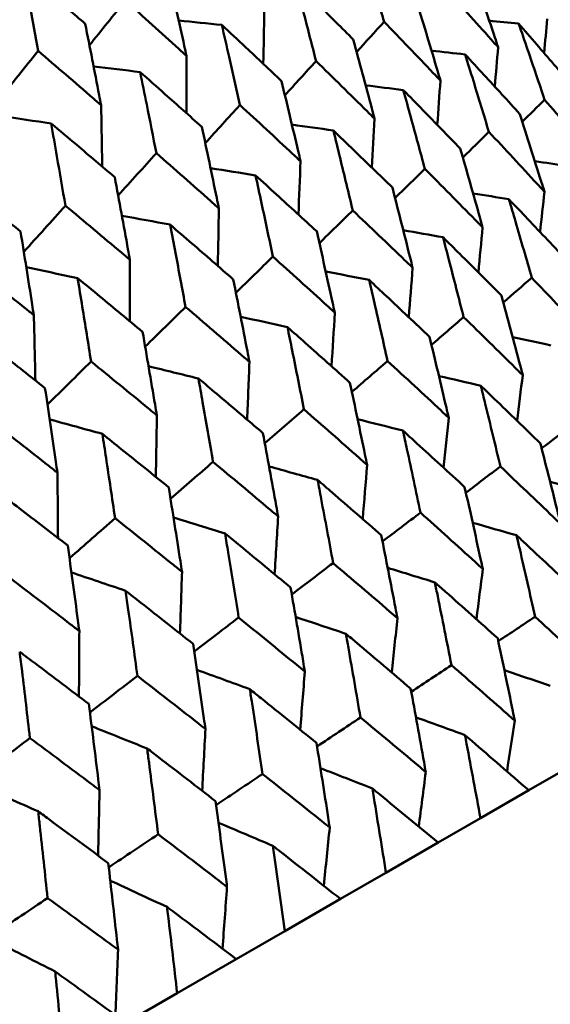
# Model space of a CAD drawing. Header units: millimetres. Extents: x 626 to 2725, y 57 to 2097.
# Tile 83 of 133: x 986 to 990, y 139 to 146. Entities that reach past the tile are written whole.
import ezdxf

# ---------------------------------------------------------------- set-up
doc = ezdxf.new("R2010")
doc.units = ezdxf.units.MM
doc.header["$LTSCALE"] = 10
doc.layers.add('Widoczne (ISO)', color=7, linetype='Continuous', lineweight=50)

msp = doc.modelspace()

# ---------------------------------------------------------------- linework, layer by layer
at = {"layer": 'Widoczne (ISO)'}
for p, q in [((989.9632, 140.4743), (989.6706, 140.3053)), ((989.3088, 140.0965), (989.6706, 140.3053)), ((989.3088, 140.0965), (988.9914, 139.9132)), ((988.601, 139.6878), (988.9914, 139.9132)), ((988.601, 139.6878), (988.2601, 139.491)), ((987.8427, 139.25), (988.2601, 139.491)), ((987.8427, 139.25), (987.4797, 139.0405)), ((987.037, 138.7848), (987.4797, 139.0405)), ((987.037, 138.7848), (986.6533, 138.5633))]:
    msp.add_line(p, q, dxfattribs=at)
msp.add_circle((990.3219, 107.1577), 50, dxfattribs=at)
for points, knots in [([(988.4193, 146.6462), (988.442, 146.5688), (988.4647, 146.4913), (988.5208, 146.2976), (988.5542, 146.1813), (988.5874, 146.065)], [0.03448054, 0.03448054, 0.03448054, 0.03448054, 0.06157222, 0.06157222, 0.10209717, 0.10209717, 0.10209717, 0.10209717]), ([(986.348, 146.0497), (986.2645, 146.1226), (986.1808, 146.1953), (986.0257, 146.3296), (985.9544, 146.3911), (985.8829, 146.4525)], [0.02528165, 0.02528165, 0.02528165, 0.02528165, 0.06150593, 0.06150593, 0.09223152, 0.09223152, 0.09223152, 0.09223152]), ([(985.8829, 146.4525), (985.9004, 146.3599), (985.9178, 146.2673), (985.9553, 146.0652), (985.9755, 145.9558), (985.9954, 145.8462)], [0.03078053, 0.03078053, 0.03078053, 0.03078053, 0.06149921, 0.06149921, 0.09773041, 0.09773041, 0.09773041, 0.09773041]), ([(987.1069, 145.8096), (987.1014, 145.8344), (987.096, 145.8592), (987.0518, 146.0597), (987.0126, 146.2353), (986.9729, 146.4105)], [0.0806421, 0.0806421, 0.0806421, 0.0806421, 0.08897282, 0.08897282, 0.14811965, 0.14811965, 0.14811965, 0.14811965]), ([(989.4413, 145.8741), (989.4333, 145.8985), (989.4252, 145.9229), (989.3619, 146.1143), (989.3061, 146.281), (989.2497, 146.4473)], [0.07597559, 0.07597559, 0.07597559, 0.07597559, 0.08464777, 0.08464777, 0.14401425, 0.14401425, 0.14401425, 0.14401425]), ([(988.3566, 145.9317), (988.2709, 146.0177), (988.1849, 146.1036), (988.041, 146.2466), (987.9832, 146.3039), (987.9253, 146.361)], [0.02104899, 0.02104899, 0.02104899, 0.02104899, 0.0615671, 0.0615671, 0.08866561, 0.08866561, 0.08866561, 0.08866561]), ([(987.9253, 146.361), (987.9459, 146.2823), (987.9663, 146.2036), (988.0171, 146.0068), (988.0473, 145.8887), (988.0772, 145.7704)], [0.03448054, 0.03448054, 0.03448054, 0.03448054, 0.06157222, 0.06157222, 0.10209717, 0.10209717, 0.10209717, 0.10209717]), ([(989.0362, 146.3241), (989.1546, 146.1936), (989.2725, 146.0628), (989.407, 145.9125), (989.4242, 145.8933), (989.4413, 145.8741)], [0.02530969, 0.02530969, 0.02530969, 0.02530969, 0.08465152, 0.08465152, 0.09334823, 0.09334823, 0.09334823, 0.09334823]), ([(986.6495, 146.2238), (986.7837, 146.1032), (986.9173, 145.9823), (987.0692, 145.8439), (987.0881, 145.8268), (987.1069, 145.8096)], [0.02983351, 0.02983351, 0.02983351, 0.02983351, 0.0889495, 0.0889495, 0.09731113, 0.09731113, 0.09731113, 0.09731113]), ([(989.0092, 145.6246), (989.0019, 145.6494), (988.9945, 145.6742), (988.9368, 145.8688), (988.8858, 146.0383), (988.8343, 146.2075)], [0.07597559, 0.07597559, 0.07597559, 0.07597559, 0.08464777, 0.08464777, 0.14401425, 0.14401425, 0.14401425, 0.14401425]), ([(986.4673, 145.4404), (986.4625, 145.4655), (986.4576, 145.4906), (986.4183, 145.694), (986.3834, 145.872), (986.348, 146.0497)], [0.0806421, 0.0806421, 0.0806421, 0.0806421, 0.08897282, 0.08897282, 0.14811965, 0.14811965, 0.14811965, 0.14811965]), ([(987.8185, 145.621), (987.7296, 145.7052), (987.6405, 145.7893), (987.4913, 145.9293), (987.4314, 145.9853), (987.3714, 146.0413)], [0.02104899, 0.02104899, 0.02104899, 0.02104899, 0.0615671, 0.0615671, 0.08866561, 0.08866561, 0.08866561, 0.08866561]), ([(987.3714, 146.0413), (987.3899, 145.9613), (987.4083, 145.8813), (987.4538, 145.6816), (987.4809, 145.5617), (987.5077, 145.4416)], [0.03448054, 0.03448054, 0.03448054, 0.03448054, 0.06157222, 0.06157222, 0.10209717, 0.10209717, 0.10209717, 0.10209717]), ([(988.5874, 146.065), (988.7106, 145.9373), (988.8334, 145.8093), (988.9734, 145.6622), (988.9913, 145.6434), (989.0092, 145.6246)], [0.02530969, 0.02530969, 0.02530969, 0.02530969, 0.08465152, 0.08465152, 0.09334823, 0.09334823, 0.09334823, 0.09334823]), ([(989.9878, 145.5947), (989.9023, 145.6951), (989.8165, 145.7953), (989.6854, 145.9476), (989.6403, 145.9997), (989.5952, 146.0518)], [0.01681985, 0.01681985, 0.01681985, 0.01681985, 0.06159108, 0.06159108, 0.08495433, 0.08495433, 0.08495433, 0.08495433]), ([(989.5952, 146.0518), (989.6177, 145.9867), (989.6401, 145.9215), (989.7053, 145.7312), (989.7479, 145.606), (989.7901, 145.4805)], [0.03825175, 0.03825175, 0.03825175, 0.03825175, 0.06160817, 0.06160817, 0.10638617, 0.10638617, 0.10638617, 0.10638617]), ([(988.5152, 145.3394), (988.5086, 145.3646), (988.5019, 145.3898), (988.4496, 145.5876), (988.4034, 145.7598), (988.3566, 145.9317)], [0.07597559, 0.07597559, 0.07597559, 0.07597559, 0.08464777, 0.08464777, 0.14401425, 0.14401425, 0.14401425, 0.14401425]), ([(985.9954, 145.8462), (986.1338, 145.728), (986.2717, 145.6095), (986.4285, 145.474), (986.4479, 145.4572), (986.4673, 145.4404)], [0.02983351, 0.02983351, 0.02983351, 0.02983351, 0.0889495, 0.0889495, 0.09731113, 0.09731113, 0.09731113, 0.09731113]), ([(989.6043, 145.3733), (989.5151, 145.4716), (989.4255, 145.5696), (989.2887, 145.7185), (989.2417, 145.7696), (989.1946, 145.8205)], [0.01681985, 0.01681985, 0.01681985, 0.01681985, 0.06159108, 0.06159108, 0.08495433, 0.08495433, 0.08495433, 0.08495433]), ([(989.1946, 145.8205), (989.2152, 145.7543), (989.2357, 145.688), (989.2952, 145.4944), (989.334, 145.3671), (989.3725, 145.2395)], [0.03825175, 0.03825175, 0.03825175, 0.03825175, 0.06160817, 0.06160817, 0.10638617, 0.10638617, 0.10638617, 0.10638617]), ([(988.0772, 145.7704), (988.2052, 145.6455), (988.3326, 145.5202), (988.478, 145.3762), (988.4966, 145.3578), (988.5152, 145.3394)], [0.02530969, 0.02530969, 0.02530969, 0.02530969, 0.08465152, 0.08465152, 0.09334823, 0.09334823, 0.09334823, 0.09334823]), ([(987.222, 145.2767), (987.1301, 145.3591), (987.038, 145.4414), (986.8838, 145.5785), (986.8219, 145.6333), (986.7598, 145.6881)], [0.02104899, 0.02104899, 0.02104899, 0.02104899, 0.0615671, 0.0615671, 0.08866561, 0.08866561, 0.08866561, 0.08866561]), ([(986.7598, 145.6881), (986.7763, 145.6071), (986.7926, 145.5259), (986.8332, 145.3232), (986.8573, 145.2016), (986.8812, 145.0799)], [0.03448054, 0.03448054, 0.03448054, 0.03448054, 0.06157222, 0.06157222, 0.10209717, 0.10209717, 0.10209717, 0.10209717]), ([(987.9613, 145.0196), (987.9553, 145.0452), (987.9493, 145.0708), (987.9022, 145.2716), (987.8606, 145.4465), (987.8185, 145.621)], [0.07597559, 0.07597559, 0.07597559, 0.07597559, 0.08464777, 0.08464777, 0.14401425, 0.14401425, 0.14401425, 0.14401425]), ([(989.1577, 145.1155), (989.0648, 145.2116), (988.9716, 145.3075), (988.8292, 145.4533), (988.7803, 145.5032), (988.7313, 145.553)], [0.01681985, 0.01681985, 0.01681985, 0.01681985, 0.06159108, 0.06159108, 0.08495433, 0.08495433, 0.08495433, 0.08495433]), ([(988.7313, 145.553), (988.75, 145.4857), (988.7686, 145.4183), (988.8226, 145.2216), (988.8578, 145.0921), (988.8927, 144.9625)], [0.03825175, 0.03825175, 0.03825175, 0.03825175, 0.06160817, 0.06160817, 0.10638617, 0.10638617, 0.10638617, 0.10638617]), ([(989.7901, 145.4805), (989.9066, 145.348), (990.0226, 145.2152), (990.155, 145.0624), (990.1721, 145.0427), (990.1891, 145.023)], [0.02053386, 0.02053386, 0.02053386, 0.02053386, 0.08016461, 0.08016461, 0.08898694, 0.08898694, 0.08898694, 0.08898694]), ([(987.5077, 145.4416), (987.6402, 145.3193), (987.7721, 145.1966), (987.9228, 145.0556), (987.9421, 145.0376), (987.9613, 145.0196)], [0.02530969, 0.02530969, 0.02530969, 0.02530969, 0.08465152, 0.08465152, 0.09334823, 0.09334823, 0.09334823, 0.09334823]), ([(989.7886, 144.7917), (989.7808, 144.8167), (989.773, 144.8417), (989.7121, 145.0359), (989.6585, 145.2048), (989.6043, 145.3733)], [0.07138254, 0.07138254, 0.07138254, 0.07138254, 0.08018544, 0.08018544, 0.13983561, 0.13983561, 0.13983561, 0.13983561]), ([(986.5696, 144.9), (986.4748, 144.9808), (986.3797, 145.0614), (986.2207, 145.1957), (986.1569, 145.2494), (986.0929, 145.3031)], [0.02104899, 0.02104899, 0.02104899, 0.02104899, 0.0615671, 0.0615671, 0.08866561, 0.08866561, 0.08866561, 0.08866561]), ([(986.0929, 145.3031), (986.1075, 145.2209), (986.1219, 145.1387), (986.1577, 144.9332), (986.1789, 144.81), (986.2, 144.6866)], [0.03448054, 0.03448054, 0.03448054, 0.03448054, 0.06157222, 0.06157222, 0.10209717, 0.10209717, 0.10209717, 0.10209717]), ([(987.3497, 144.6665), (987.3444, 144.6924), (987.339, 144.7184), (987.297, 144.9221), (987.2597, 145.0995), (987.222, 145.2767)], [0.07597559, 0.07597559, 0.07597559, 0.07597559, 0.08464777, 0.08464777, 0.14401425, 0.14401425, 0.14401425, 0.14401425]), ([(988.6496, 144.8221), (988.5532, 144.9162), (988.4564, 145.0101), (988.3087, 145.1527), (988.2579, 145.2016), (988.2071, 145.2504)], [0.01681985, 0.01681985, 0.01681985, 0.01681985, 0.06159108, 0.06159108, 0.08495433, 0.08495433, 0.08495433, 0.08495433]), ([(988.2071, 145.2504), (988.224, 145.182), (988.2407, 145.1136), (988.2894, 144.9137), (988.3211, 144.7822), (988.3525, 144.6506)], [0.03825175, 0.03825175, 0.03825175, 0.03825175, 0.06160817, 0.06160817, 0.10638617, 0.10638617, 0.10638617, 0.10638617]), ([(989.3725, 145.2395), (989.494, 145.1098), (989.6149, 144.9798), (989.753, 144.8303), (989.7708, 144.811), (989.7886, 144.7917)], [0.02053386, 0.02053386, 0.02053386, 0.02053386, 0.08016461, 0.08016461, 0.08898694, 0.08898694, 0.08898694, 0.08898694]), ([(986.8812, 145.0799), (987.0179, 144.96), (987.1542, 144.8399), (987.3099, 144.7018), (987.3298, 144.6841), (987.3497, 144.6665)], [0.02530969, 0.02530969, 0.02530969, 0.02530969, 0.08465152, 0.08465152, 0.09334823, 0.09334823, 0.09334823, 0.09334823]), ([(989.3253, 144.5242), (989.3182, 144.5496), (989.3111, 144.575), (989.2558, 144.7724), (989.207, 144.9441), (989.1577, 145.1155)], [0.07138254, 0.07138254, 0.07138254, 0.07138254, 0.08018544, 0.08018544, 0.13983561, 0.13983561, 0.13983561, 0.13983561]), ([(988.8927, 144.9625), (989.0189, 144.8356), (989.1446, 144.7083), (989.2883, 144.562), (989.3068, 144.5431), (989.3253, 144.5242)], [0.02053386, 0.02053386, 0.02053386, 0.02053386, 0.08016461, 0.08016461, 0.08898694, 0.08898694, 0.08898694, 0.08898694]), ([(985.8638, 144.4925), (985.7662, 144.5717), (985.6684, 144.6507), (985.5048, 144.7823), (985.4391, 144.835), (985.3734, 144.8877)], [0.02104899, 0.02104899, 0.02104899, 0.02104899, 0.0615671, 0.0615671, 0.08866561, 0.08866561, 0.08866561, 0.08866561]), ([(986.6828, 144.2814), (986.6781, 144.3078), (986.6733, 144.3341), (986.6361, 144.5405), (986.6031, 144.7204), (986.5696, 144.9)], [0.07597559, 0.07597559, 0.07597559, 0.07597559, 0.08464777, 0.08464777, 0.14401425, 0.14401425, 0.14401425, 0.14401425]), ([(988.0822, 144.4945), (987.9823, 144.5866), (987.8821, 144.6785), (987.7292, 144.8182), (987.6767, 144.866), (987.6241, 144.9138)], [0.01681985, 0.01681985, 0.01681985, 0.01681985, 0.06159108, 0.06159108, 0.08495433, 0.08495433, 0.08495433, 0.08495433]), ([(987.6241, 144.9138), (987.6392, 144.8444), (987.6542, 144.7749), (987.6977, 144.5721), (987.726, 144.4387), (987.7541, 144.3051)], [0.03825175, 0.03825175, 0.03825175, 0.03825175, 0.06160817, 0.06160817, 0.10638617, 0.10638617, 0.10638617, 0.10638617]), ([(988.8011, 144.2216), (988.7947, 144.2474), (988.7883, 144.2732), (988.7383, 144.4736), (988.6943, 144.648), (988.6496, 144.8221)], [0.07138254, 0.07138254, 0.07138254, 0.07138254, 0.08018544, 0.08018544, 0.13983561, 0.13983561, 0.13983561, 0.13983561]), ([(989.9432, 144.2901), (989.8435, 144.3965), (989.7434, 144.5026), (989.603, 144.6507), (989.5629, 144.6929), (989.5228, 144.735)], [0.01259731, 0.01259731, 0.01259731, 0.01259731, 0.06159863, 0.06159863, 0.08110666, 0.08110666, 0.08110666, 0.08110666]), ([(989.5228, 144.735), (989.5392, 144.6792), (989.5555, 144.6234), (989.6127, 144.4272), (989.6533, 144.2866), (989.6934, 144.1459)], [0.04208868, 0.04208868, 0.04208868, 0.04208868, 0.06158988, 0.06158988, 0.11059803, 0.11059803, 0.11059803, 0.11059803]), ([(986.2, 144.6866), (986.3409, 144.5691), (986.4813, 144.4513), (986.6418, 144.316), (986.6623, 144.2987), (986.6828, 144.2814)], [0.02530969, 0.02530969, 0.02530969, 0.02530969, 0.08465152, 0.08465152, 0.09334823, 0.09334823, 0.09334823, 0.09334823]), ([(988.3525, 144.6506), (988.4834, 144.5263), (988.6137, 144.4018), (988.7627, 144.2585), (988.7819, 144.2401), (988.8011, 144.2216)], [0.02053386, 0.02053386, 0.02053386, 0.02053386, 0.08016461, 0.08016461, 0.08898694, 0.08898694, 0.08898694, 0.08898694]), ([(985.9632, 143.866), (985.9591, 143.8926), (985.9549, 143.9193), (985.9222, 144.1284), (985.8932, 144.3106), (985.8638, 144.4925)], [0.07597559, 0.07597559, 0.07597559, 0.07597559, 0.08464777, 0.08464777, 0.14401425, 0.14401425, 0.14401425, 0.14401425]), ([(987.4575, 144.1339), (987.3544, 144.2241), (987.2509, 144.3141), (987.093, 144.4509), (987.0388, 144.4977), (986.9845, 144.5445)], [0.01681985, 0.01681985, 0.01681985, 0.01681985, 0.06159108, 0.06159108, 0.08495433, 0.08495433, 0.08495433, 0.08495433]), ([(986.9845, 144.5445), (986.9979, 144.4741), (987.0112, 144.4037), (987.0498, 144.1981), (987.0749, 144.0628), (987.0998, 143.9273)], [0.03825175, 0.03825175, 0.03825175, 0.03825175, 0.06160817, 0.06160817, 0.10638617, 0.10638617, 0.10638617, 0.10638617]), ([(988.2181, 143.885), (988.2123, 143.9111), (988.2066, 143.9373), (988.1618, 144.1408), (988.1223, 144.3178), (988.0822, 144.4945)], [0.07138254, 0.07138254, 0.07138254, 0.07138254, 0.08018544, 0.08018544, 0.13983561, 0.13983561, 0.13983561, 0.13983561]), ([(989.4657, 144.0144), (989.362, 144.1185), (989.258, 144.2224), (989.1121, 144.3673), (989.0705, 144.4086), (989.0288, 144.4498)], [0.01259731, 0.01259731, 0.01259731, 0.01259731, 0.06159863, 0.06159863, 0.08110666, 0.08110666, 0.08110666, 0.08110666]), ([(989.0288, 144.4498), (989.0436, 144.3931), (989.0584, 144.3364), (989.1102, 144.1371), (989.1468, 143.9942), (989.1831, 143.8512)], [0.04208868, 0.04208868, 0.04208868, 0.04208868, 0.06158988, 0.06158988, 0.11059803, 0.11059803, 0.11059803, 0.11059803]), ([(985.4668, 144.2633), (985.6116, 144.1481), (985.756, 144.0326), (985.9211, 143.8999), (985.9422, 143.883), (985.9632, 143.866)], [0.02530969, 0.02530969, 0.02530969, 0.02530969, 0.08465152, 0.08465152, 0.09334823, 0.09334823, 0.09334823, 0.09334823]), ([(987.7541, 144.3051), (987.8894, 144.1834), (988.0242, 144.0615), (988.1784, 143.9211), (988.1982, 143.9031), (988.2181, 143.885)], [0.02053386, 0.02053386, 0.02053386, 0.02053386, 0.08016461, 0.08016461, 0.08898694, 0.08898694, 0.08898694, 0.08898694]), ([(986.7782, 143.7416), (986.6719, 143.83), (986.5653, 143.9183), (986.4027, 144.0523), (986.3468, 144.0982), (986.2909, 144.1441)], [0.01681985, 0.01681985, 0.01681985, 0.01681985, 0.06159108, 0.06159108, 0.08495433, 0.08495433, 0.08495433, 0.08495433]), ([(986.2909, 144.1441), (986.3027, 144.0728), (986.3144, 144.0014), (986.3483, 143.7931), (986.3704, 143.656), (986.3922, 143.5188)], [0.03825175, 0.03825175, 0.03825175, 0.03825175, 0.06160817, 0.06160817, 0.10638617, 0.10638617, 0.10638617, 0.10638617]), ([(987.5785, 143.5157), (987.5734, 143.5422), (987.5683, 143.5688), (987.5285, 143.7751), (987.4933, 143.9546), (987.4575, 144.1339)], [0.07138254, 0.07138254, 0.07138254, 0.07138254, 0.08018544, 0.08018544, 0.13983561, 0.13983561, 0.13983561, 0.13983561]), ([(988.9277, 143.7038), (988.8203, 143.8057), (988.7125, 143.9074), (988.5612, 144.0493), (988.5181, 144.0897), (988.4749, 144.13)], [0.01259731, 0.01259731, 0.01259731, 0.01259731, 0.06159863, 0.06159863, 0.08110666, 0.08110666, 0.08110666, 0.08110666]), ([(988.4749, 144.13), (988.4882, 144.0725), (988.5015, 144.0149), (988.548, 143.8125), (988.5809, 143.6675), (988.6134, 143.5223)], [0.04208868, 0.04208868, 0.04208868, 0.04208868, 0.06158988, 0.06158988, 0.11059803, 0.11059803, 0.11059803, 0.11059803]), ([(989.6934, 144.1459), (989.8181, 144.0169), (989.9421, 143.8876), (990.0836, 143.7391), (990.1016, 143.7202), (990.1195, 143.7014)], [0.01556037, 0.01556037, 0.01556037, 0.01556037, 0.07555527, 0.07555527, 0.08428623, 0.08428623, 0.08428623, 0.08428623]), ([(989.6256, 143.4162), (989.6189, 143.4415), (989.6122, 143.4668), (989.5595, 143.6665), (989.5129, 143.8406), (989.4657, 144.0144)], [0.06686277, 0.06686277, 0.06686277, 0.06686277, 0.07557848, 0.07557848, 0.13558897, 0.13558897, 0.13558897, 0.13558897]), ([(987.0998, 143.9273), (987.2393, 143.8081), (987.3784, 143.6886), (987.5375, 143.5512), (987.558, 143.5334), (987.5785, 143.5157)], [0.02053386, 0.02053386, 0.02053386, 0.02053386, 0.08016461, 0.08016461, 0.08898694, 0.08898694, 0.08898694, 0.08898694]), ([(989.1831, 143.8512), (989.3125, 143.725), (989.4413, 143.5984), (989.5883, 143.4531), (989.6069, 143.4346), (989.6256, 143.4162)], [0.01556037, 0.01556037, 0.01556037, 0.01556037, 0.07555527, 0.07555527, 0.08428623, 0.08428623, 0.08428623, 0.08428623]), ([(988.3315, 143.3595), (988.2203, 143.4593), (988.1088, 143.5589), (987.9525, 143.6979), (987.9079, 143.7374), (987.8633, 143.7769)], [0.01259731, 0.01259731, 0.01259731, 0.01259731, 0.06159863, 0.06159863, 0.08110666, 0.08110666, 0.08110666, 0.08110666]), ([(987.8633, 143.7769), (987.8752, 143.7185), (987.887, 143.6601), (987.9284, 143.4548), (987.9577, 143.3077), (987.9866, 143.1605)], [0.04208868, 0.04208868, 0.04208868, 0.04208868, 0.06158988, 0.06158988, 0.11059803, 0.11059803, 0.11059803, 0.11059803]), ([(986.0468, 143.3194), (985.9375, 143.406), (985.828, 143.4926), (985.6609, 143.624), (985.6035, 143.6691), (985.5461, 143.714)], [0.01681985, 0.01681985, 0.01681985, 0.01681985, 0.06159108, 0.06159108, 0.08495433, 0.08495433, 0.08495433, 0.08495433]), ([(986.8849, 143.1153), (986.8804, 143.1422), (986.8759, 143.169), (986.8408, 143.3781), (986.8097, 143.56), (986.7782, 143.7416)], [0.07138254, 0.07138254, 0.07138254, 0.07138254, 0.08018544, 0.08018544, 0.13983561, 0.13983561, 0.13983561, 0.13983561]), ([(989.0717, 143.0964), (989.0657, 143.1221), (989.0597, 143.1478), (989.0122, 143.3506), (988.9703, 143.5273), (988.9277, 143.7038)], [0.06686277, 0.06686277, 0.06686277, 0.06686277, 0.07557848, 0.07557848, 0.13558897, 0.13558897, 0.13558897, 0.13558897]), ([(986.3922, 143.5188), (986.5358, 143.4019), (986.6789, 143.2848), (986.8427, 143.15), (986.8638, 143.1326), (986.8849, 143.1153)], [0.02053386, 0.02053386, 0.02053386, 0.02053386, 0.08016461, 0.08016461, 0.08898694, 0.08898694, 0.08898694, 0.08898694]), ([(988.6134, 143.5223), (988.7474, 143.3987), (988.8808, 143.2748), (989.033, 143.1325), (989.0524, 143.1145), (989.0717, 143.0964)], [0.01556037, 0.01556037, 0.01556037, 0.01556037, 0.07555527, 0.07555527, 0.08428623, 0.08428623, 0.08428623, 0.08428623]), ([(987.6792, 142.983), (987.5646, 143.0807), (987.4496, 143.1783), (987.2884, 143.3144), (987.2424, 143.3531), (987.1964, 143.3919)], [0.01259731, 0.01259731, 0.01259731, 0.01259731, 0.06159863, 0.06159863, 0.08110666, 0.08110666, 0.08110666, 0.08110666]), ([(987.1964, 143.3919), (987.2069, 143.3327), (987.2174, 143.2735), (987.2539, 143.0654), (987.2798, 142.9163), (987.3053, 142.7671)], [0.04208868, 0.04208868, 0.04208868, 0.04208868, 0.06158988, 0.06158988, 0.11059803, 0.11059803, 0.11059803, 0.11059803]), ([(986.1401, 142.6852), (986.1361, 142.7124), (986.1322, 142.7397), (986.1016, 142.9513), (986.0744, 143.1355), (986.0468, 143.3194)], [0.07138254, 0.07138254, 0.07138254, 0.07138254, 0.08018544, 0.08018544, 0.13983561, 0.13983561, 0.13983561, 0.13983561]), ([(988.4601, 142.7433), (988.4547, 142.7694), (988.4494, 142.7955), (988.407, 143.0012), (988.3695, 143.1805), (988.3315, 143.3595)], [0.06686277, 0.06686277, 0.06686277, 0.06686277, 0.07557848, 0.07557848, 0.13558897, 0.13558897, 0.13558897, 0.13558897]), ([(989.758, 142.9052), (989.6435, 143.0169), (989.5285, 143.1284), (989.3793, 143.2723), (989.3455, 143.3048), (989.3116, 143.3374)], [0.00838421, 0.00838421, 0.00838421, 0.00838421, 0.06155515, 0.06155515, 0.07712864, 0.07712864, 0.07712864, 0.07712864]), ([(989.3116, 143.3374), (989.3228, 143.2918), (989.334, 143.2462), (989.3834, 143.0447), (989.4211, 142.8885), (989.4584, 142.7322)], [0.04598621, 0.04598621, 0.04598621, 0.04598621, 0.06155279, 0.06155279, 0.11473062, 0.11473062, 0.11473062, 0.11473062]), ([(987.9866, 143.1605), (988.125, 143.0394), (988.2628, 142.918), (988.4201, 142.7787), (988.4401, 142.761), (988.4601, 142.7433)], [0.01556037, 0.01556037, 0.01556037, 0.01556037, 0.07555527, 0.07555527, 0.08428623, 0.08428623, 0.08428623, 0.08428623]), ([(985.634, 143.0811), (985.7815, 142.9664), (985.9285, 142.8515), (986.0967, 142.7193), (986.1184, 142.7023), (986.1401, 142.6852)], [0.02053386, 0.02053386, 0.02053386, 0.02053386, 0.08016461, 0.08016461, 0.08898694, 0.08898694, 0.08898694, 0.08898694]), ([(986.9736, 142.5756), (986.8556, 142.6714), (986.7373, 142.767), (986.5714, 142.9005), (986.5241, 142.9385), (986.4768, 142.9764)], [0.01259731, 0.01259731, 0.01259731, 0.01259731, 0.06159863, 0.06159863, 0.08110666, 0.08110666, 0.08110666, 0.08110666]), ([(986.4768, 142.9764), (986.486, 142.9165), (986.4952, 142.8565), (986.5271, 142.6458), (986.5497, 142.4948), (986.572, 142.3437)], [0.04208868, 0.04208868, 0.04208868, 0.04208868, 0.06158988, 0.06158988, 0.11059803, 0.11059803, 0.11059803, 0.11059803]), ([(987.7932, 142.3582), (987.7884, 142.3847), (987.7837, 142.4111), (987.7462, 142.6196), (987.713, 142.8014), (987.6792, 142.983)], [0.06686277, 0.06686277, 0.06686277, 0.06686277, 0.07557848, 0.07557848, 0.13558897, 0.13558897, 0.13558897, 0.13558897]), ([(989.1907, 142.5776), (989.0721, 142.687), (988.9531, 142.7962), (988.7986, 142.937), (988.7636, 142.9689), (988.7286, 143.0008)], [0.00838421, 0.00838421, 0.00838421, 0.00838421, 0.06155515, 0.06155515, 0.07712864, 0.07712864, 0.07712864, 0.07712864]), ([(988.7286, 143.0008), (988.7386, 142.9545), (988.7486, 142.9082), (988.7928, 142.7037), (988.8265, 142.5452), (988.8598, 142.3866)], [0.04598621, 0.04598621, 0.04598621, 0.04598621, 0.06155279, 0.06155279, 0.11473062, 0.11473062, 0.11473062, 0.11473062]), ([(989.9098, 142.3013), (989.9037, 142.326), (989.8976, 142.3507), (989.8476, 142.5523), (989.8031, 142.7289), (989.758, 142.9052)], [0.06241522, 0.06241522, 0.06241522, 0.06241522, 0.0708546, 0.0708546, 0.13127416, 0.13127416, 0.13127416, 0.13127416]), ([(987.3053, 142.7671), (987.4478, 142.6484), (987.5898, 142.5295), (987.752, 142.3929), (987.7726, 142.3756), (987.7932, 142.3582)], [0.01556037, 0.01556037, 0.01556037, 0.01556037, 0.07555527, 0.07555527, 0.08428623, 0.08428623, 0.08428623, 0.08428623]), ([(989.4584, 142.7322), (989.591, 142.6065), (989.7231, 142.4805), (989.873, 142.3366), (989.8914, 142.3189), (989.9098, 142.3013)], [0.01044349, 0.01044349, 0.01044349, 0.01044349, 0.07085106, 0.07085106, 0.07930241, 0.07930241, 0.07930241, 0.07930241]), ([(987.0736, 141.9428), (987.0694, 141.9696), (987.0653, 141.9964), (987.0324, 142.2075), (987.0032, 142.3917), (986.9736, 142.5756)], [0.06686277, 0.06686277, 0.06686277, 0.06686277, 0.07557848, 0.07557848, 0.13558897, 0.13558897, 0.13558897, 0.13558897]), ([(988.5662, 142.217), (988.4437, 142.3242), (988.3207, 142.4311), (988.1613, 142.5691), (988.1252, 142.6003), (988.089, 142.6315)], [0.00838421, 0.00838421, 0.00838421, 0.00838421, 0.06155515, 0.06155515, 0.07712864, 0.07712864, 0.07712864, 0.07712864]), ([(988.089, 142.6315), (988.0979, 142.5846), (988.1068, 142.5377), (988.146, 142.3303), (988.1759, 142.1696), (988.2054, 142.0087)], [0.04598621, 0.04598621, 0.04598621, 0.04598621, 0.06155279, 0.06155279, 0.11473062, 0.11473062, 0.11473062, 0.11473062]), ([(989.3268, 141.9646), (989.3213, 141.9897), (989.3158, 142.0148), (989.271, 142.2194), (989.2311, 142.3987), (989.1907, 142.5776)], [0.06241522, 0.06241522, 0.06241522, 0.06241522, 0.0708546, 0.0708546, 0.13127416, 0.13127416, 0.13127416, 0.13127416]), ([(986.2173, 142.1389), (986.0961, 142.2329), (985.9747, 142.3268), (985.8045, 142.4577), (985.756, 142.495), (985.7074, 142.5322)], [0.01259731, 0.01259731, 0.01259731, 0.01259731, 0.06159863, 0.06159863, 0.08110666, 0.08110666, 0.08110666, 0.08110666]), ([(986.572, 142.3437), (986.7185, 142.2273), (986.8645, 142.1107), (987.0312, 141.9768), (987.0524, 141.9598), (987.0736, 141.9428)], [0.01556037, 0.01556037, 0.01556037, 0.01556037, 0.07555527, 0.07555527, 0.08428623, 0.08428623, 0.08428623, 0.08428623]), ([(988.8598, 142.3866), (988.997, 142.2635), (989.1336, 142.1402), (989.2887, 141.9993), (989.3077, 141.982), (989.3268, 141.9646)], [0.01044349, 0.01044349, 0.01044349, 0.01044349, 0.07085106, 0.07085106, 0.07930241, 0.07930241, 0.07930241, 0.07930241]), ([(987.887, 141.8249), (987.7607, 141.9299), (987.6341, 142.0347), (987.4699, 142.1699), (987.4327, 142.2005), (987.3954, 142.2311)], [0.00838421, 0.00838421, 0.00838421, 0.00838421, 0.06155515, 0.06155515, 0.07712864, 0.07712864, 0.07712864, 0.07712864]), ([(987.3954, 142.2311), (987.4033, 142.1835), (987.4111, 142.136), (987.4455, 141.9259), (987.4718, 141.7631), (987.4977, 141.6001)], [0.04598621, 0.04598621, 0.04598621, 0.04598621, 0.06155279, 0.06155279, 0.11473062, 0.11473062, 0.11473062, 0.11473062]), ([(988.6872, 141.5954), (988.6823, 141.6208), (988.6775, 141.6463), (988.6377, 141.8538), (988.6022, 142.0355), (988.5662, 142.217)], [0.06241522, 0.06241522, 0.06241522, 0.06241522, 0.0708546, 0.0708546, 0.13127416, 0.13127416, 0.13127416, 0.13127416]), ([(989.5795, 142.2168), (989.5874, 142.1827), (989.5953, 142.1486), (989.6421, 141.9454), (989.6805, 141.7759), (989.7185, 141.6062)], [0.04993807, 0.04993807, 0.04993807, 0.04993807, 0.0614821, 0.0614821, 0.11877783, 0.11877783, 0.11877783, 0.11877783]), ([(990.0346, 141.7887), (989.9089, 141.9078), (989.7828, 142.0266), (989.6306, 142.169), (989.6051, 142.1929), (989.5795, 142.2168)], [0.00418374, 0.00418374, 0.00418374, 0.00418374, 0.06147247, 0.06147247, 0.07302352, 0.07302352, 0.07302352, 0.07302352]), ([(986.3042, 141.4986), (986.3006, 141.5257), (986.297, 141.5528), (986.2685, 141.7665), (986.2431, 141.9528), (986.2173, 142.1389)], [0.06686277, 0.06686277, 0.06686277, 0.06686277, 0.07557848, 0.07557848, 0.13558897, 0.13558897, 0.13558897, 0.13558897]), ([(988.2054, 142.0087), (988.3468, 141.8882), (988.4878, 141.7673), (988.6479, 141.6293), (988.6676, 141.6123), (988.6872, 141.5954)], [0.01044349, 0.01044349, 0.01044349, 0.01044349, 0.07085106, 0.07085106, 0.07930241, 0.07930241, 0.07930241, 0.07930241]), ([(985.7897, 141.892), (985.9399, 141.7778), (986.0896, 141.6633), (986.2607, 141.532), (986.2825, 141.5153), (986.3042, 141.4986)], [0.01556037, 0.01556037, 0.01556037, 0.01556037, 0.07555527, 0.07555527, 0.08428623, 0.08428623, 0.08428623, 0.08428623]), ([(988.9679, 141.8636), (988.9749, 141.8291), (988.982, 141.7945), (989.0237, 141.5883), (989.0579, 141.4164), (989.0916, 141.2443)], [0.04993807, 0.04993807, 0.04993807, 0.04993807, 0.0614821, 0.0614821, 0.11877783, 0.11877783, 0.11877783, 0.11877783]), ([(989.4384, 141.4445), (989.3084, 141.5611), (989.178, 141.6774), (989.0207, 141.8169), (988.9943, 141.8403), (988.9679, 141.8636)], [0.00418374, 0.00418374, 0.00418374, 0.00418374, 0.06147247, 0.06147247, 0.07302352, 0.07302352, 0.07302352, 0.07302352]), ([(987.1557, 141.4027), (987.0259, 141.5056), (986.8958, 141.6084), (986.7271, 141.741), (986.6888, 141.771), (986.6505, 141.801)], [0.00838421, 0.00838421, 0.00838421, 0.00838421, 0.06155515, 0.06155515, 0.07712864, 0.07712864, 0.07712864, 0.07712864]), ([(986.6505, 141.801), (986.6574, 141.7529), (986.6642, 141.7048), (986.6942, 141.4921), (986.717, 141.3273), (986.7394, 141.1624)], [0.04598621, 0.04598621, 0.04598621, 0.04598621, 0.06155279, 0.06155279, 0.11473062, 0.11473062, 0.11473062, 0.11473062]), ([(987.9936, 141.195), (987.9893, 141.2207), (987.9851, 141.2465), (987.95, 141.4567), (987.9187, 141.641), (987.887, 141.8249)], [0.06241522, 0.06241522, 0.06241522, 0.06241522, 0.0708546, 0.0708546, 0.13127416, 0.13127416, 0.13127416, 0.13127416]), ([(989.7185, 141.6062), (989.8544, 141.4811), (989.9897, 141.3558), (990.1423, 141.2136), (990.1601, 141.197), (990.1778, 141.1804)], [0.00523804, 0.00523804, 0.00523804, 0.00523804, 0.06606705, 0.06606705, 0.07409033, 0.07409033, 0.07409033, 0.07409033]), ([(987.4977, 141.6001), (987.6432, 141.4819), (987.7883, 141.3635), (987.9532, 141.2282), (987.9734, 141.2116), (987.9936, 141.195)], [0.01044349, 0.01044349, 0.01044349, 0.01044349, 0.07085106, 0.07085106, 0.07930241, 0.07930241, 0.07930241, 0.07930241]), ([(988.301, 141.4786), (988.3072, 141.4436), (988.3134, 141.4085), (988.3503, 141.1995), (988.3805, 141.0253), (988.4102, 140.8509)], [0.04993807, 0.04993807, 0.04993807, 0.04993807, 0.0614821, 0.0614821, 0.11877783, 0.11877783, 0.11877783, 0.11877783]), ([(988.7862, 141.0679), (988.6521, 141.1822), (988.5176, 141.2961), (988.3555, 141.4328), (988.3283, 141.4557), (988.301, 141.4786)], [0.00418374, 0.00418374, 0.00418374, 0.00418374, 0.06147247, 0.06147247, 0.07302352, 0.07302352, 0.07302352, 0.07302352]), ([(987.2488, 140.7649), (987.245, 140.791), (987.2413, 140.8171), (987.2108, 141.0299), (987.1835, 141.2164), (987.1557, 141.4027)], [0.06241522, 0.06241522, 0.06241522, 0.06241522, 0.0708546, 0.0708546, 0.13127416, 0.13127416, 0.13127416, 0.13127416]), ([(989.5662, 140.8273), (989.5614, 140.8513), (989.5565, 140.8753), (989.5144, 141.0813), (989.4767, 141.263), (989.4384, 141.4445)], [0.05804162, 0.05804162, 0.05804162, 0.05804162, 0.06605559, 0.06605559, 0.12689392, 0.12689392, 0.12689392, 0.12689392]), ([(986.3753, 140.9521), (986.2422, 141.0532), (986.1087, 141.154), (985.9358, 141.2842), (985.8966, 141.3136), (985.8574, 141.3431)], [0.00838421, 0.00838421, 0.00838421, 0.00838421, 0.06155515, 0.06155515, 0.07712864, 0.07712864, 0.07712864, 0.07712864]), ([(985.8574, 141.3431), (985.8632, 141.2944), (985.8691, 141.2457), (985.8949, 141.0306), (985.9144, 140.864), (985.9337, 140.6972)], [0.04598621, 0.04598621, 0.04598621, 0.04598621, 0.06155279, 0.06155279, 0.11473062, 0.11473062, 0.11473062, 0.11473062]), ([(989.0916, 141.2443), (989.232, 141.1218), (989.3718, 140.999), (989.5295, 140.8598), (989.5479, 140.8436), (989.5662, 140.8273)], [0.00523804, 0.00523804, 0.00523804, 0.00523804, 0.06606705, 0.06606705, 0.07409033, 0.07409033, 0.07409033, 0.07409033]), ([(986.7394, 141.1624), (986.8889, 141.0464), (987.0379, 140.9302), (987.2072, 140.7975), (987.228, 140.7812), (987.2488, 140.7649)], [0.01044349, 0.01044349, 0.01044349, 0.01044349, 0.07085106, 0.07085106, 0.07930241, 0.07930241, 0.07930241, 0.07930241]), ([(987.5814, 141.0632), (987.5869, 141.0277), (987.5923, 140.9922), (987.6245, 140.7805), (987.6509, 140.6041), (987.6768, 140.4274)], [0.04993807, 0.04993807, 0.04993807, 0.04993807, 0.0614821, 0.0614821, 0.11877783, 0.11877783, 0.11877783, 0.11877783]), ([(988.0806, 140.6606), (987.9427, 140.7725), (987.8043, 140.8843), (987.6375, 141.0182), (987.6095, 141.0407), (987.5814, 141.0632)], [0.00418374, 0.00418374, 0.00418374, 0.00418374, 0.06147247, 0.06147247, 0.07302352, 0.07302352, 0.07302352, 0.07302352]), ([(988.8993, 140.4423), (988.895, 140.4666), (988.8907, 140.4909), (988.8535, 140.6997), (988.8202, 140.884), (988.7862, 141.0679)], [0.05804162, 0.05804162, 0.05804162, 0.05804162, 0.06605559, 0.06605559, 0.12689392, 0.12689392, 0.12689392, 0.12689392]), ([(986.4556, 140.307), (986.4524, 140.3334), (986.4491, 140.3597), (986.4228, 140.575), (986.3993, 140.7637), (986.3753, 140.9521)], [0.06241522, 0.06241522, 0.06241522, 0.06241522, 0.0708546, 0.0708546, 0.13127416, 0.13127416, 0.13127416, 0.13127416]), ([(988.4102, 140.8509), (988.5548, 140.7308), (988.6989, 140.6105), (988.8615, 140.4741), (988.8804, 140.4582), (988.8993, 140.4423)], [0.00523804, 0.00523804, 0.00523804, 0.00523804, 0.06606705, 0.06606705, 0.07409033, 0.07409033, 0.07409033, 0.07409033]), ([(985.9337, 140.6972), (986.0868, 140.5833), (986.2394, 140.4692), (986.413, 140.339), (986.4343, 140.323), (986.4556, 140.307)], [0.01044349, 0.01044349, 0.01044349, 0.01044349, 0.07085106, 0.07085106, 0.07930241, 0.07930241, 0.07930241, 0.07930241]), ([(988.1798, 140.0268), (988.176, 140.0515), (988.1722, 140.0761), (988.1397, 140.2876), (988.1104, 140.4742), (988.0806, 140.6606)], [0.05804162, 0.05804162, 0.05804162, 0.05804162, 0.06605559, 0.06605559, 0.12689392, 0.12689392, 0.12689392, 0.12689392]), ([(989.6706, 140.3053), (989.5291, 140.4288), (989.3872, 140.552), (989.2274, 140.6898), (989.2101, 140.7047), (989.1928, 140.7196)], [0, 0, 0, 0, 0.06135239, 0.06135239, 0.06879633, 0.06879633, 0.06879633, 0.06879633]), ([(989.1928, 140.7196), (989.1971, 140.6972), (989.2013, 140.6748), (989.2405, 140.4673), (989.2749, 140.282), (989.3088, 140.0965)], [0.05393723, 0.05393723, 0.05393723, 0.05393723, 0.06137399, 0.06137399, 0.12273355, 0.12273355, 0.12273355, 0.12273355]), ([(986.812, 140.6189), (986.8167, 140.583), (986.8214, 140.5471), (986.8493, 140.3329), (986.8721, 140.1544), (986.8944, 139.9757)], [0.04993807, 0.04993807, 0.04993807, 0.04993807, 0.0614821, 0.0614821, 0.11877783, 0.11877783, 0.11877783, 0.11877783]), ([(987.3244, 140.224), (987.1828, 140.3338), (987.0407, 140.4434), (986.8695, 140.5749), (986.8408, 140.5969), (986.812, 140.6189)], [0.00418374, 0.00418374, 0.00418374, 0.00418374, 0.06147247, 0.06147247, 0.07302352, 0.07302352, 0.07302352, 0.07302352]), ([(987.6768, 140.4274), (987.8254, 140.3097), (987.9736, 140.1918), (988.1408, 140.058), (988.1603, 140.0424), (988.1798, 140.0268)], [0.00523804, 0.00523804, 0.00523804, 0.00523804, 0.06606705, 0.06606705, 0.07409033, 0.07409033, 0.07409033, 0.07409033]), ([(988.9914, 139.9132), (988.8456, 140.0342), (988.6994, 140.1549), (988.5349, 140.2899), (988.5171, 140.3045), (988.4993, 140.3192)], [0, 0, 0, 0, 0.06135239, 0.06135239, 0.06879633, 0.06879633, 0.06879633, 0.06879633]), ([(988.4993, 140.3192), (988.503, 140.2964), (988.5067, 140.2737), (988.5412, 140.0636), (988.5713, 139.8758), (988.601, 139.6878)], [0.05393723, 0.05393723, 0.05393723, 0.05393723, 0.06137399, 0.06137399, 0.12273355, 0.12273355, 0.12273355, 0.12273355]), ([(987.4103, 139.5826), (987.4071, 139.6076), (987.4038, 139.6325), (987.3757, 139.8465), (987.3503, 140.0354), (987.3244, 140.224)], [0.05804162, 0.05804162, 0.05804162, 0.05804162, 0.06605559, 0.06605559, 0.12689392, 0.12689392, 0.12689392, 0.12689392]), ([(985.9958, 140.1477), (985.9999, 140.1114), (986.0039, 140.0751), (986.0277, 139.8586), (986.0471, 139.6781), (986.0661, 139.4975)], [0.04993807, 0.04993807, 0.04993807, 0.04993807, 0.0614821, 0.0614821, 0.11877783, 0.11877783, 0.11877783, 0.11877783]), ([(986.5206, 139.7599), (986.3755, 139.8677), (986.23, 139.9753), (986.0547, 140.1044), (986.0253, 140.1261), (985.9958, 140.1477)], [0.00418374, 0.00418374, 0.00418374, 0.00418374, 0.06147247, 0.06147247, 0.07302352, 0.07302352, 0.07302352, 0.07302352]), ([(986.8944, 139.9757), (987.0468, 139.8602), (987.1988, 139.7445), (987.3704, 139.6132), (987.3904, 139.5979), (987.4103, 139.5826)], [0.00523804, 0.00523804, 0.00523804, 0.00523804, 0.06606705, 0.06606705, 0.07409033, 0.07409033, 0.07409033, 0.07409033]), ([(988.2601, 139.491), (988.1103, 139.6096), (987.96, 139.728), (987.791, 139.8605), (987.7727, 139.8748), (987.7544, 139.8891)], [0, 0, 0, 0, 0.06135239, 0.06135239, 0.06879633, 0.06879633, 0.06879633, 0.06879633]), ([(987.7544, 139.8891), (987.7577, 139.8661), (987.7609, 139.8431), (987.7908, 139.6304), (987.817, 139.4403), (987.8427, 139.25)], [0.05393723, 0.05393723, 0.05393723, 0.05393723, 0.06137399, 0.06137399, 0.12273355, 0.12273355, 0.12273355, 0.12273355]), ([(986.5942, 139.1114), (986.5914, 139.1366), (986.5886, 139.1618), (986.5645, 139.3782), (986.5428, 139.5692), (986.5206, 139.7599)], [0.05804162, 0.05804162, 0.05804162, 0.05804162, 0.06605559, 0.06605559, 0.12689392, 0.12689392, 0.12689392, 0.12689392]), ([(986.0661, 139.4975), (986.222, 139.384), (986.3776, 139.2703), (986.5532, 139.1414), (986.5737, 139.1264), (986.5942, 139.1114)], [0.00523804, 0.00523804, 0.00523804, 0.00523804, 0.06606705, 0.06606705, 0.07409033, 0.07409033, 0.07409033, 0.07409033]), ([(987.4797, 139.0405), (987.3261, 139.1569), (987.172, 139.273), (986.9987, 139.403), (986.98, 139.4171), (986.9612, 139.4312)], [0, 0, 0, 0, 0.06135239, 0.06135239, 0.06879633, 0.06879633, 0.06879633, 0.06879633]), ([(986.9612, 139.4312), (986.964, 139.4079), (986.9668, 139.3846), (986.9925, 139.1694), (987.015, 138.9773), (987.037, 138.7848)], [0.05393723, 0.05393723, 0.05393723, 0.05393723, 0.06137399, 0.06137399, 0.12273355, 0.12273355, 0.12273355, 0.12273355]), ([(986.6533, 138.5633), (986.496, 138.6776), (986.3384, 138.7918), (986.1612, 138.9195), (986.142, 138.9333), (986.1228, 138.9471)], [0, 0, 0, 0, 0.06135239, 0.06135239, 0.06879633, 0.06879633, 0.06879633, 0.06879633]), ([(986.1228, 138.9471), (986.1252, 138.9236), (986.1275, 138.9001), (986.1493, 138.6826), (986.1683, 138.4884), (986.1869, 138.294)], [0.05393723, 0.05393723, 0.05393723, 0.05393723, 0.06137399, 0.06137399, 0.12273355, 0.12273355, 0.12273355, 0.12273355])]:
    msp.add_open_spline(points, degree=3, knots=knots, dxfattribs=at)
for points in [[(986.3797, 145.8898), (986.4697, 146.0011), (986.5596, 146.1125), (986.6495, 146.2238)], [(987.6899, 146.1462), (987.6876, 146.014), (987.685, 145.8819), (987.6823, 145.7498)], [(987.3714, 146.0413), (987.2638, 146.0523), (987.1561, 146.0634), (987.0484, 146.0743)], [(988.3819, 145.8387), (988.4504, 145.9141), (988.5189, 145.9895), (988.5874, 146.065)], [(989.5952, 146.0518), (989.5219, 146.059), (989.4486, 146.0662), (989.3753, 146.0734)], [(989.8099, 146.0869), (989.802, 146.0015), (989.7939, 145.9162), (989.7858, 145.8308)], [(985.6995, 145.4779), (985.7981, 145.6006), (985.8968, 145.7234), (985.9954, 145.8462)], [(989.1946, 145.8205), (989.1106, 145.8298), (989.0267, 145.839), (988.9427, 145.8482)], [(989.4413, 145.8741), (989.4332, 145.7757), (989.425, 145.6774), (989.4167, 145.5791)], [(987.1069, 145.8096), (987.1069, 145.6665), (987.1066, 145.5235), (987.1061, 145.3805)], [(987.8442, 145.5142), (987.9219, 145.5996), (987.9996, 145.685), (988.0772, 145.7704)], [(986.7598, 145.6881), (986.6435, 145.7025), (986.5272, 145.7168), (986.4109, 145.731)], [(989.0092, 145.6246), (989.0015, 145.514), (988.9937, 145.4034), (988.9857, 145.2929)], [(988.7313, 145.553), (988.6373, 145.5648), (988.5432, 145.5765), (988.4492, 145.5881)], [(989.6227, 145.3162), (989.6785, 145.371), (989.7343, 145.4258), (989.7901, 145.4805)], [(986.4673, 145.4404), (986.4703, 145.2869), (986.473, 145.1335), (986.4754, 144.9801)], [(987.2477, 145.1555), (987.3344, 145.2509), (987.4211, 145.3462), (987.5077, 145.4416)], [(986.0929, 145.3031), (985.9686, 145.3215), (985.8443, 145.3397), (985.72, 145.3579)], [(988.5152, 145.3394), (988.5085, 145.2172), (988.5016, 145.0951), (988.4946, 144.973)], [(988.2071, 145.2504), (988.1036, 145.2651), (988.0001, 145.2797), (987.8967, 145.2942)], [(989.177, 145.0483), (989.2422, 145.112), (989.3073, 145.1757), (989.3725, 145.2395)], [(986.5949, 144.7638), (986.6903, 144.8691), (986.7857, 144.9745), (986.8812, 145.0799)], [(987.9613, 145.0196), (987.9563, 144.8864), (987.951, 144.7533), (987.9455, 144.6202)], [(989.9549, 144.9845), (989.8756, 144.9963), (989.7963, 145.0081), (989.717, 145.0198)], [(987.6241, 144.9138), (987.5118, 144.9319), (987.3995, 144.95), (987.2872, 144.9681)], [(988.6695, 144.7446), (988.7439, 144.8172), (988.8183, 144.8898), (988.8927, 144.9625)], [(989.5228, 144.735), (989.4331, 144.7496), (989.3435, 144.7641), (989.2538, 144.7786)], [(989.7886, 144.7917), (989.7777, 144.6909), (989.7667, 144.5902), (989.7556, 144.4895)], [(985.8883, 144.3405), (985.9922, 144.4558), (986.0961, 144.5712), (986.2, 144.6866)], [(987.3497, 144.6665), (987.347, 144.5228), (987.3441, 144.3792), (987.3409, 144.2357)], [(988.1022, 144.4062), (988.1856, 144.4876), (988.2691, 144.5691), (988.3525, 144.6506)], [(986.9845, 144.5445), (986.864, 144.5668), (986.7435, 144.589), (986.623, 144.6111)], [(989.0288, 144.4498), (988.9295, 144.4676), (988.8301, 144.4853), (988.7308, 144.5029)], [(989.3253, 144.5242), (989.3148, 144.4118), (989.3041, 144.2994), (989.2933, 144.1871)], [(986.6828, 144.2814), (986.6832, 144.1277), (986.6833, 143.9741), (986.6831, 143.8206)], [(987.4773, 144.0344), (987.5696, 144.1246), (987.6618, 144.2148), (987.7541, 144.3051)], [(986.2909, 144.1441), (986.1629, 144.1712), (986.0348, 144.1982), (985.9067, 144.2251)], [(988.4749, 144.13), (988.3665, 144.1515), (988.2581, 144.1728), (988.1497, 144.1941)], [(988.8011, 144.2216), (988.7916, 144.0981), (988.7818, 143.9746), (988.7719, 143.8512)], [(989.48, 143.9615), (989.5511, 144.023), (989.6223, 144.0844), (989.6934, 144.1459)], [(986.7974, 143.6305), (986.8982, 143.7294), (986.999, 143.8283), (987.0998, 143.9273)], [(985.9632, 143.866), (985.9675, 143.7026), (985.9715, 143.5394), (985.9751, 143.3762)], [(987.8633, 143.7769), (987.7465, 143.8026), (987.6297, 143.8282), (987.5129, 143.8537)], [(988.2181, 143.885), (988.2102, 143.7509), (988.2021, 143.6169), (988.1938, 143.4829)], [(988.9423, 143.6434), (989.0225, 143.7126), (989.1028, 143.7819), (989.1831, 143.8512)], [(989.8358, 143.64), (989.7405, 143.6604), (989.6453, 143.6808), (989.5501, 143.7011)], [(986.0653, 143.1959), (986.1742, 143.3035), (986.2832, 143.4111), (986.3922, 143.5188)], [(987.1964, 143.3919), (987.0718, 143.4225), (986.9473, 143.453), (986.8227, 143.4833)], [(987.5785, 143.5157), (987.573, 143.3715), (987.5673, 143.2274), (987.5613, 143.0833)], [(988.3459, 143.2913), (988.4351, 143.3683), (988.5243, 143.4453), (988.6134, 143.5223)], [(989.3116, 143.3374), (989.2071, 143.3617), (989.1025, 143.3859), (988.998, 143.41)], [(989.6256, 143.4162), (989.612, 143.3021), (989.5983, 143.188), (989.5844, 143.074)], [(987.6934, 142.9065), (987.7911, 142.9912), (987.8889, 143.0758), (987.9866, 143.1605)], [(986.4768, 142.9764), (986.3451, 143.0127), (986.2134, 143.0488), (986.0817, 143.0848)], [(986.8849, 143.1153), (986.8826, 142.9613), (986.8801, 142.8074), (986.8773, 142.6537)], [(988.7286, 143.0008), (988.6154, 143.0295), (988.5022, 143.0581), (988.389, 143.0866)], [(989.0717, 143.0964), (989.0591, 142.9717), (989.0463, 142.847), (989.0334, 142.7223)], [(989.7674, 142.8684), (989.8445, 142.9269), (989.9216, 142.9855), (989.9987, 143.0441)], [(986.9872, 142.4906), (987.0932, 142.5828), (987.1993, 142.6749), (987.3053, 142.7671)], [(988.089, 142.6315), (987.9678, 142.6652), (987.8467, 142.6988), (987.7255, 142.7322)], [(988.4601, 142.7433), (988.4492, 142.6083), (988.4381, 142.4735), (988.4268, 142.3387)], [(989.2001, 142.5359), (989.2862, 142.6013), (989.3723, 142.6667), (989.4584, 142.7322)], [(986.1401, 142.6852), (986.1418, 142.5218), (986.1433, 142.3586), (986.1444, 142.1954)], [(990.1334, 142.5365), (990.0327, 142.5633), (989.932, 142.5899), (989.8312, 142.6165)], [(986.2303, 142.045), (986.3442, 142.1446), (986.4581, 142.2441), (986.572, 142.3437)], [(987.3954, 142.2311), (987.2669, 142.2704), (987.1384, 142.3096), (987.0099, 142.3487)], [(987.7932, 142.3582), (987.7848, 142.2135), (987.7762, 142.0688), (987.7673, 141.9242)], [(988.5755, 142.1702), (988.6702, 142.2423), (988.765, 142.3145), (988.8598, 142.3866)], [(989.5795, 142.2168), (989.4699, 142.248), (989.3603, 142.2792), (989.2506, 142.3103)], [(987.8959, 141.7728), (987.9991, 141.8514), (988.1022, 141.9301), (988.2054, 142.0087)], [(986.6505, 141.801), (986.5154, 141.8468), (986.3802, 141.8924), (986.245, 141.9379)], [(987.0736, 141.9428), (987.0686, 141.7886), (987.0632, 141.6344), (987.0577, 141.4804)], [(988.9679, 141.8636), (988.8501, 141.9), (988.7322, 141.9363), (988.6144, 141.9724)], [(989.3268, 141.9646), (989.311, 141.8388), (989.295, 141.713), (989.2789, 141.5872)], [(989.4429, 141.4229), (989.5348, 141.484), (989.6266, 141.5451), (989.7185, 141.6062)], [(987.1643, 141.3451), (987.2754, 141.4301), (987.3865, 141.5151), (987.4977, 141.6001)], [(988.301, 141.4786), (988.1756, 141.5207), (988.0502, 141.5626), (987.9248, 141.6044)], [(988.6872, 141.5954), (988.6732, 141.4597), (988.659, 141.324), (988.6445, 141.1884)], [(986.3042, 141.4986), (986.3034, 141.3351), (986.3023, 141.1718), (986.3009, 141.0085)], [(988.7906, 141.0439), (988.891, 141.1107), (988.9913, 141.1775), (989.0916, 141.2443)], [(987.5814, 141.0632), (987.4491, 141.1116), (987.3168, 141.1599), (987.1845, 141.208)], [(987.9936, 141.195), (987.9822, 141.0497), (987.9705, 140.9045), (987.9587, 140.7594)], [(989.8324, 141.0888), (989.7178, 141.1276), (989.6032, 141.1662), (989.4886, 141.2047)], [(986.3833, 140.8887), (986.502, 140.9799), (986.6207, 141.0711), (986.7394, 141.1624)], [(988.0849, 140.634), (988.1933, 140.7063), (988.3018, 140.7786), (988.4102, 140.8509)], [(989.1928, 140.7196), (989.0705, 140.7641), (988.9481, 140.8084), (988.8257, 140.8526)], [(989.5662, 140.8273), (989.547, 140.7004), (989.5277, 140.5736), (989.5081, 140.4468)], [(986.812, 140.6189), (986.6735, 140.6746), (986.5349, 140.73), (986.3964, 140.7853)], [(987.2488, 140.7649), (987.2408, 140.6104), (987.2327, 140.4559), (987.2242, 140.3016)], [(985.5562, 140.4054), (985.6821, 140.5027), (985.8079, 140.5999), (985.9337, 140.6972)], [(987.3285, 140.1947), (987.4446, 140.2723), (987.5607, 140.3499), (987.6768, 140.4274)], [(988.4993, 140.3192), (988.3698, 140.37), (988.2402, 140.4207), (988.1107, 140.4712)], [(988.8993, 140.4423), (988.882, 140.3058), (988.8644, 140.1694), (988.8467, 140.0331)], [(985.9958, 140.1477), (985.8517, 140.2114), (985.7075, 140.2749), (985.5634, 140.3382)], [(986.4556, 140.307), (986.4521, 140.1434), (986.4484, 139.9799), (986.4443, 139.8165)], [(987.7544, 139.8891), (987.6184, 139.947), (987.4825, 140.0047), (987.3465, 140.0623)], [(988.1798, 140.0268), (988.1651, 139.8811), (988.1503, 139.7354), (988.1352, 139.5898)], [(986.5243, 139.7278), (986.6477, 139.8105), (986.7711, 139.8931), (986.8944, 139.9757)], [(986.9612, 139.4312), (986.8194, 139.4969), (986.6777, 139.5625), (986.5359, 139.6279)], [(987.4103, 139.5826), (987.3994, 139.4278), (987.3882, 139.273), (987.3768, 139.1184)], [(985.6757, 139.2351), (985.8059, 139.3226), (985.936, 139.41), (986.0661, 139.4975)], [(986.1228, 138.9471), (985.9759, 139.0217), (985.8289, 139.0961), (985.682, 139.1702)], [(986.5942, 139.1114), (986.5879, 138.9476), (986.5814, 138.7839), (986.5747, 138.6204)]]:
    msp.add_open_spline(points, degree=3, dxfattribs=at)

doc.saveas('drawing.dxf')
